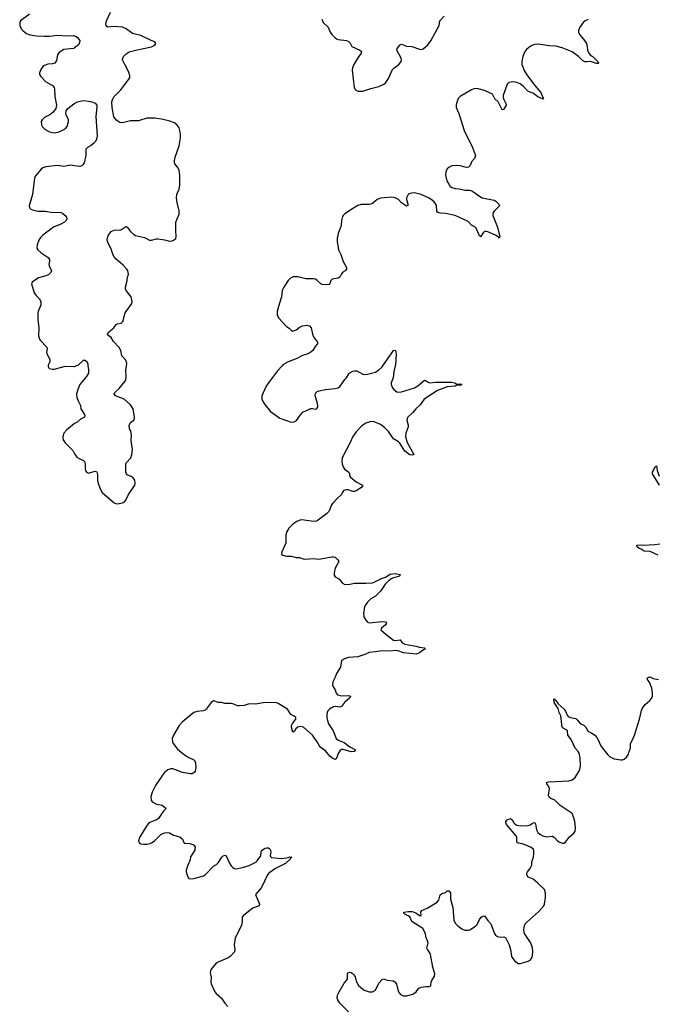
# Model space of a CAD drawing. Header units: inches. Extents: x 1174277 to 1307032, y 522670 to 678486.
# Tile 71 of 121: x 1269324 to 1277180, y 572136 to 584263. Entities that reach past the tile are written whole.
import ezdxf

# ---------------------------------------------------------------- set-up
doc = ezdxf.new("R2010")
doc.units = ezdxf.units.IN
doc.header["$MEASUREMENT"] = 0
for name, color, linetype in [('B2567', 7, 'Continuous'), ('B2568', 7, 'Continuous'), ('B2577', 7, 'Continuous'), ('B2578', 7, 'Continuous')]:
    doc.layers.add(name, color=color, linetype=linetype)

msp = doc.modelspace()

# ---------------------------------------------------------------- linework, layer by layer
at = {"layer": 'B2567', "color": 6, "elevation": 800}
for points in [[(1269675, 580000), (1269675, 579990), (1269689, 579969), (1269730, 579959), (1269750, 579960), (1269890, 579997), (1269990, 579990), (1270000, 579994)], [(1270000, 579290), (1270000, 579290), (1269906, 579214), (1269867, 579170), (1269854, 579130), (1269854, 579110), (1269860, 579090), (1269884, 579050), (1269978, 578958), (1270000, 578918)]]:
    msp.add_lwpolyline(points, dxfattribs=at)
at = {"layer": 'B2568', "color": 6, "elevation": 800}
for points in [[(1269446, 584330), (1269335, 584250), (1269324, 584230), (1269325, 584190), (1269343, 584150), (1269365, 584125), (1269410, 584093), (1269450, 584079), (1269530, 584066), (1269630, 584060), (1269690, 584062), (1269790, 584072), (1269910, 584064), (1269987, 584067), (1270000, 584064)], [(1270000, 583917), (1269991, 583910), (1269870, 583897), (1269810, 583860), (1269790, 583829), (1269779, 583761), (1269759, 583730), (1269730, 583720), (1269670, 583714), (1269630, 583700), (1269610, 583686), (1269583, 583650), (1269570, 583610), (1269570, 583590), (1269583, 583563), (1269644, 583504), (1269730, 583453), (1269748, 583430), (1269754, 583410), (1269756, 583316), (1269777, 583210), (1269768, 583170), (1269736, 583124), (1269694, 583090), (1269630, 583060), (1269599, 583030), (1269590, 583010), (1269592, 582970), (1269605, 582945), (1269634, 582914), (1269690, 582882), (1269750, 582870), (1269810, 582881), (1269868, 582910), (1269891, 582929), (1269907, 582950), (1269927, 583010), (1269927, 583030), (1269898, 583090), (1269894, 583110), (1269898, 583142), (1269917, 583170), (1269992, 583228), (1270000, 583232)], [(1270000, 582465), (1269950, 582472), (1269870, 582457), (1269790, 582468), (1269647, 582453), (1269610, 582437), (1269590, 582421), (1269520, 582340), (1269505, 582310), (1269483, 582110), (1269440, 581970), (1269444, 581950), (1269450, 581941), (1269461, 581930), (1269481, 581921), (1269547, 581907), (1269636, 581904), (1269731, 581889), (1269810, 581893), (1269829, 581889), (1269850, 581880), (1269886, 581850), (1269900, 581830), (1269903, 581810), (1269895, 581790), (1269876, 581770), (1269830, 581745), (1269740, 581710), (1269610, 581609), (1269580, 581580), (1269558, 581550), (1269538, 581490), (1269537, 581450), (1269548, 581428), (1269589, 581390), (1269674, 581334), (1269691, 581311), (1269692, 581290), (1269685, 581250), (1269689, 581230), (1269716, 581170), (1269708, 581150), (1269678, 581122), (1269635, 581105), (1269555, 581085), (1269476, 581030), (1269471, 581010), (1269501, 580901), (1269522, 580870), (1269567, 580827), (1269585, 580790), (1269583, 580750), (1269551, 580670), (1269548, 580650), (1269546, 580570), (1269558, 580470), (1269556, 580370), (1269569, 580330), (1269577, 580317), (1269660, 580230), (1269664, 580210), (1269656, 580170), (1269658, 580150), (1269692, 580090), (1269696, 580070), (1269694, 580050), (1269675, 580010), (1269675, 580000)]]:
    msp.add_lwpolyline(points, dxfattribs=at)
at = {"layer": 'B2577', "color": 6, "elevation": 800}
for points in [[(1270000, 578918), (1270010, 578899), (1270030, 578876), (1270058, 578858), (1270110, 578835), (1270123, 578823), (1270131, 578791), (1270129, 578729), (1270134, 578710), (1270149, 578689), (1270170, 578679), (1270250, 578701), (1270273, 578693), (1270283, 578663), (1270283, 578590), (1270289, 578549), (1270322, 578470), (1270342, 578442), (1270490, 578313), (1270510, 578303), (1270530, 578300), (1270590, 578312), (1270614, 578326), (1270630, 578347), (1270666, 578414), (1270741, 578530), (1270747, 578550), (1270743, 578590), (1270721, 578621), (1270698, 578638), (1270650, 578658), (1270639, 578670), (1270633, 578690), (1270632, 578770), (1270633, 578790), (1270640, 578810), (1270694, 578866), (1270707, 578910), (1270712, 578968), (1270698, 579082), (1270701, 579150), (1270693, 579190), (1270677, 579230), (1270673, 579267), (1270690, 579302), (1270730, 579333), (1270738, 579350), (1270738, 579370), (1270721, 579470), (1270690, 579518), (1270610, 579589), (1270506, 579630), (1270487, 579650), (1270496, 579670), (1270550, 579723), (1270622, 579810), (1270632, 579830), (1270638, 579870), (1270633, 579950), (1270642, 579990), (1270642, 580000)], [(1270165, 580000), (1270172, 579952), (1270170, 579910), (1270147, 579870), (1270064, 579770), (1270040, 579710), (1270026, 579650), (1270029, 579610), (1270044, 579570), (1270067, 579530), (1270073, 579510), (1270076, 579470), (1270118, 579410), (1270125, 579390), (1270124, 579370), (1270070, 579338), (1270034, 579306), (1270000, 579290)], [(1270000, 579994), (1270017, 580000)], [(1273951, 580000), (1273936, 579930), (1273927, 579853), (1273903, 579790), (1273901, 579770), (1273916, 579730), (1273932, 579710), (1273970, 579682), (1273990, 579674), (1274030, 579678), (1274188, 579730), (1274230, 579754), (1274310, 579822), (1274330, 579821), (1274350, 579803), (1274372, 579792), (1274450, 579800), (1274650, 579801), (1274687, 579790), (1274710, 579776), (1274750, 579778), (1274770, 579770), (1274750, 579760), (1274710, 579762), (1274689, 579751), (1274590, 579743), (1274470, 579698), (1274309, 579591), (1274260, 579520), (1274204, 579470), (1274170, 579426), (1274108, 579370), (1274098, 579350), (1274096, 579330), (1274109, 579270), (1274109, 579250), (1274082, 579170), (1274078, 579130), (1274098, 579058), (1274180, 578910), (1274170, 578899), (1274130, 578906), (1274070, 578948), (1274008, 579048), (1273990, 579065), (1273930, 579103), (1273870, 579190), (1273820, 579240), (1273770, 579276), (1273690, 579310), (1273650, 579313), (1273590, 579294), (1273550, 579270), (1273530, 579252), (1273470, 579189), (1273430, 579130), (1273393, 579047), (1273308, 578890), (1273299, 578870), (1273292, 578830), (1273297, 578790), (1273312, 578750), (1273328, 578728), (1273379, 578690), (1273387, 578670), (1273389, 578650), (1273400, 578630), (1273470, 578570), (1273546, 578530), (1273549, 578510), (1273470, 578460), (1273450, 578452), (1273430, 578452), (1273370, 578471), (1273350, 578473), (1273330, 578470), (1273317, 578463), (1273304, 578450), (1273284, 578410), (1273238, 578370), (1273181, 578310), (1273168, 578290), (1273146, 578230), (1273130, 578202), (1273103, 578177), (1272990, 578093), (1272970, 578085), (1272914, 578086), (1272830, 578101), (1272790, 578102), (1272738, 578082), (1272689, 578051), (1272641, 577999), (1272612, 577950), (1272605, 577915), (1272602, 577818), (1272552, 577710), (1272551, 577690), (1272556, 577676), (1272567, 577667), (1272610, 577658), (1272674, 577654), (1272730, 577640), (1272770, 577638), (1272830, 577621), (1272954, 577626), (1273010, 577620), (1273170, 577649), (1273190, 577649), (1273210, 577642), (1273245, 577610), (1273257, 577590), (1273212, 577510), (1273197, 577450), (1273200, 577420), (1273210, 577403), (1273256, 577376), (1273302, 577322), (1273330, 577308), (1273390, 577312), (1273450, 577324), (1273590, 577323), (1273670, 577329), (1273690, 577335), (1273780, 577380), (1273830, 577398), (1273890, 577433), (1273950, 577443), (1274013, 577430), (1274004, 577410), (1273916, 577384), (1273867, 577353), (1273828, 577310), (1273773, 577227), (1273710, 577165), (1273650, 577130), (1273608, 577090), (1273580, 577050), (1273574, 577030), (1273560, 576950), (1273565, 576910), (1273590, 576866), (1273610, 576845), (1273630, 576835), (1273790, 576853), (1273830, 576848), (1273843, 576830), (1273830, 576810), (1273781, 576770), (1273775, 576750), (1273838, 576690), (1273930, 576622), (1273950, 576617), (1274010, 576624), (1274038, 576590), (1274070, 576573), (1274207, 576547), (1274250, 576534), (1274307, 576527), (1274320, 576510), (1274299, 576501), (1274250, 576464), (1274210, 576450), (1274053, 576467), (1273982, 576490), (1273950, 576495), (1273890, 576487), (1273789, 576491), (1273710, 576476), (1273630, 576469), (1273577, 576443), (1273490, 576418), (1273374, 576406), (1273327, 576390), (1273290, 576370), (1273277, 576290), (1273229, 576211), (1273213, 576167), (1273183, 576110), (1273177, 576070), (1273186, 576046), (1273210, 576010), (1273224, 575970), (1273239, 575950), (1273290, 575936), (1273370, 575939), (1273401, 575930), (1273391, 575910), (1273327, 575853), (1273290, 575804), (1273270, 575798), (1273210, 575805), (1273190, 575800), (1273143, 575770), (1273121, 575750), (1273111, 575730), (1273107, 575710), (1273107, 575670), (1273115, 575630), (1273130, 575590), (1273186, 575506), (1273223, 575410), (1273248, 575388), (1273322, 575362), (1273390, 575306), (1273461, 575270), (1273447, 575250), (1273410, 575247), (1273310, 575275), (1273290, 575276), (1273270, 575260), (1273250, 575226), (1273230, 575175), (1273219, 575161), (1273210, 575153), (1273183, 575163), (1273150, 575189), (1273090, 575259), (1273025, 575305), (1272991, 575370), (1272932, 575450), (1272827, 575547), (1272810, 575556), (1272790, 575558), (1272750, 575549), (1272725, 575530), (1272710, 575499), (1272690, 575488), (1272673, 575550), (1272674, 575570), (1272684, 575596), (1272727, 575650), (1272728, 575670), (1272705, 575685), (1272664, 575704), (1272625, 575770), (1272510, 575841), (1272490, 575848), (1272350, 575854), (1272230, 575833), (1272150, 575837), (1272090, 575816), (1272030, 575811), (1272010, 575812), (1271950, 575838), (1271930, 575843), (1271850, 575841), (1271810, 575853), (1271770, 575855), (1271730, 575872), (1271710, 575874), (1271685, 575855), (1271622, 575770), (1271610, 575760), (1271590, 575750), (1271510, 575742), (1271471, 575729), (1271327, 575610), (1271289, 575570), (1271218, 575450), (1271202, 575410), (1271205, 575370), (1271215, 575350), (1271242, 575310), (1271270, 575278), (1271354, 575210), (1271410, 575176), (1271469, 575149), (1271478, 575138), (1271489, 575110), (1271494, 575050), (1271486, 575010), (1271474, 574990), (1271450, 574977), (1271430, 574975), (1271330, 574991), (1271210, 575035), (1271185, 575035), (1271150, 575025), (1271110, 574990), (1271083, 574957), (1270998, 574830), (1270955, 574750), (1270939, 574690), (1270944, 574650), (1270956, 574630), (1271010, 574602), (1271081, 574590), (1271128, 574550), (1271090, 574510), (1271034, 574426), (1271010, 574410), (1270926, 574374), (1270910, 574363), (1270890, 574340), (1270800, 574190), (1270786, 574150), (1270792, 574132), (1270815, 574115), (1270848, 574108), (1270890, 574109), (1270930, 574117), (1270958, 574130), (1270986, 574150), (1271057, 574223), (1271095, 574245), (1271130, 574253), (1271170, 574247), (1271221, 574221), (1271299, 574199), (1271332, 574170), (1271350, 574122), (1271417, 574117), (1271463, 574103), (1271473, 574093), (1271486, 574070), (1271483, 574037), (1271430, 573953), (1271423, 573917), (1271394, 573850), (1271375, 573790), (1271374, 573770), (1271390, 573716), (1271410, 573688), (1271430, 573682), (1271470, 573686), (1271590, 573720), (1271610, 573732), (1271710, 573839), (1271750, 573860), (1271770, 573877), (1271816, 573950), (1271830, 573965), (1271850, 573975), (1271870, 573965), (1271910, 573876), (1271930, 573844), (1271950, 573820), (1271970, 573809), (1271990, 573807), (1272070, 573820), (1272150, 573848), (1272233, 573887), (1272250, 573903), (1272296, 573964), (1272299, 574010), (1272305, 574030), (1272350, 574058), (1272370, 574065), (1272390, 574062), (1272408, 574050), (1272416, 574036), (1272418, 574010), (1272411, 573970), (1272415, 573955), (1272426, 573946), (1272550, 573934), (1272635, 573945), (1272651, 573951), (1272676, 573950), (1272661, 573939), (1272659, 573930), (1272599, 573870), (1272474, 573810), (1272395, 573750), (1272379, 573730), (1272303, 573577), (1272229, 573490), (1272277, 573370), (1272275, 573350), (1272198, 573322), (1272081, 573230), (1272067, 573210), (1272065, 573150), (1272056, 573110), (1271979, 572950), (1271966, 572870), (1271975, 572810), (1271970, 572783), (1271916, 572724), (1271893, 572707), (1271750, 572648), (1271685, 572570), (1271674, 572550), (1271672, 572530), (1271685, 572470), (1271680, 572410), (1271683, 572390), (1271727, 572290), (1271743, 572270), (1271810, 572214), (1271853, 572150), (1271890, 572108)], [(1272558, 580000), (1272502, 579938), (1272388, 579790), (1272363, 579750), (1272308, 579630), (1272308, 579590), (1272316, 579570), (1272343, 579523), (1272416, 579436), (1272530, 579355), (1272670, 579308), (1272704, 579310), (1272733, 579327), (1272782, 579398), (1272812, 579428), (1272910, 579473), (1272930, 579475), (1272970, 579465), (1272982, 579470), (1272997, 579490), (1272998, 579510), (1272991, 579551), (1272964, 579630), (1272970, 579663), (1272990, 579683), (1273014, 579694), (1273091, 579709), (1273210, 579719), (1273250, 579729), (1273271, 579749), (1273329, 579831), (1273349, 579851), (1273378, 579902), (1273390, 579914), (1273430, 579934), (1273450, 579940), (1273479, 579939), (1273550, 579899), (1273572, 579892), (1273610, 579896), (1273710, 579924), (1273750, 579950), (1273790, 579987), (1273799, 580000)], [(1277208, 578530), (1277121, 578670), (1277121, 578690), (1277150, 578754), (1277170, 578767), (1277180, 578710), (1277202, 578642)], [(1277189, 577669), (1277093, 577713), (1277018, 577718), (1276982, 577742), (1276958, 577750), (1276931, 577770), (1276930, 577790), (1276970, 577796), (1277011, 577791), (1277150, 577798), (1277210, 577809)], [(1273386, 572030), (1273270, 572150), (1273242, 572190), (1273234, 572214), (1273238, 572250), (1273259, 572290), (1273322, 572398), (1273351, 572430), (1273362, 572450), (1273364, 572510), (1273370, 572524), (1273390, 572533), (1273410, 572529), (1273421, 572521), (1273441, 572501), (1273456, 572476), (1273470, 572421), (1273498, 572370), (1273550, 572322), (1273570, 572310), (1273630, 572292), (1273670, 572292), (1273708, 572312), (1273750, 572395), (1273790, 572441), (1273810, 572451), (1273853, 572433), (1273930, 572424), (1273951, 572411), (1273966, 572386), (1273978, 572330), (1273992, 572290), (1274018, 572258), (1274050, 572242), (1274090, 572240), (1274170, 572263), (1274208, 572290), (1274244, 572336), (1274270, 572349), (1274330, 572356), (1274370, 572354), (1274381, 572359), (1274390, 572370), (1274395, 572410), (1274403, 572430), (1274437, 572483), (1274440, 572510), (1274413, 572593), (1274385, 572750), (1274377, 572770), (1274348, 572810), (1274342, 572830), (1274355, 572895), (1274350, 572919), (1274328, 572968), (1274325, 573010), (1274292, 573070), (1274156, 573156), (1274132, 573212), (1274110, 573227), (1274062, 573250), (1274059, 573270), (1274110, 573279), (1274159, 573279), (1274204, 573264), (1274250, 573230), (1274269, 573231), (1274268, 573270), (1274281, 573290), (1274354, 573326), (1274467, 573393), (1274490, 573418), (1274500, 573470), (1274510, 573490), (1274530, 573503), (1274570, 573515), (1274590, 573533), (1274605, 573535), (1274610, 573535), (1274631, 573510), (1274633, 573430), (1274660, 573330), (1274674, 573170), (1274692, 573132), (1274723, 573103), (1274770, 573067), (1274810, 573049), (1274850, 573048), (1274870, 573054), (1274942, 573098), (1274960, 573120), (1274990, 573181), (1275010, 573208), (1275030, 573224), (1275050, 573225), (1275065, 573210), (1275091, 573170), (1275130, 573127), (1275174, 573010), (1275187, 572987), (1275211, 572970), (1275250, 572965), (1275290, 572967), (1275310, 572958), (1275354, 572870), (1275371, 572810), (1275385, 572725), (1275399, 572699), (1275426, 572666), (1275470, 572639), (1275490, 572639), (1275578, 572662), (1275610, 572678), (1275630, 572702), (1275643, 572737), (1275646, 572790), (1275641, 572830), (1275635, 572855), (1275617, 572897), (1275546, 573010), (1275537, 573050), (1275540, 573090), (1275553, 573127), (1275571, 573150), (1275720, 573280), (1275781, 573350), (1275790, 573371), (1275803, 573450), (1275802, 573510), (1275789, 573550), (1275710, 573628), (1275650, 573676), (1275590, 573704), (1275572, 573730), (1275571, 573750), (1275580, 573770), (1275614, 573810), (1275633, 573850), (1275636, 573890), (1275654, 573950), (1275659, 573990), (1275660, 574030), (1275650, 574050), (1275618, 574070), (1275530, 574110), (1275470, 574122), (1275455, 574130), (1275449, 574149), (1275450, 574190), (1275440, 574210), (1275322, 574350), (1275313, 574370), (1275313, 574387), (1275329, 574410), (1275370, 574427), (1275390, 574410), (1275414, 574370), (1275430, 574356), (1275450, 574343), (1275490, 574334), (1275590, 574338), (1275613, 574347), (1275650, 574372), (1275670, 574376), (1275679, 574359), (1275690, 574285), (1275710, 574251), (1275733, 574230), (1275770, 574210), (1275810, 574200), (1275890, 574206), (1275910, 574195), (1275950, 574151), (1275970, 574136), (1276010, 574121), (1276030, 574123), (1276050, 574134), (1276099, 574201), (1276150, 574244), (1276167, 574270), (1276174, 574310), (1276165, 574390), (1276153, 574433), (1276130, 574486), (1275984, 574584), (1275919, 574650), (1275867, 574670), (1275846, 574686), (1275841, 574710), (1275851, 574790), (1275846, 574810), (1275820, 574850), (1275814, 574870), (1275842, 574878), (1276090, 574888), (1276130, 574901), (1276168, 574932), (1276215, 575005), (1276227, 575033), (1276235, 575070), (1276231, 575171), (1276218, 575230), (1276206, 575250), (1276170, 575290), (1276117, 575397), (1276076, 575450), (1276075, 575510), (1276019, 575539), (1276006, 575550), (1275990, 575690), (1275970, 575730), (1275958, 575778), (1275910, 575855), (1275906, 575894), (1275910, 575897), (1275922, 575882), (1275930, 575880), (1275957, 575837), (1276031, 575771), (1276050, 575746), (1276070, 575699), (1276083, 575683), (1276109, 575669), (1276175, 575655), (1276197, 575637), (1276230, 575595), (1276273, 575573), (1276294, 575554), (1276330, 575497), (1276370, 575480), (1276410, 575452), (1276438, 575418), (1276490, 575313), (1276570, 575208), (1276592, 575190), (1276650, 575159), (1276730, 575146), (1276750, 575147), (1276770, 575156), (1276800, 575180), (1276824, 575216), (1276832, 575250), (1276850, 575291), (1276852, 575350), (1276884, 575410), (1276899, 575450), (1276962, 575650), (1276986, 575754), (1276998, 575782), (1277030, 575830), (1277090, 575879), (1277110, 575905), (1277120, 575930), (1277122, 575970), (1277113, 576030), (1277083, 576103), (1277064, 576130), (1277057, 576150), (1277061, 576159), (1277070, 576167), (1277090, 576170), (1277131, 576151), (1277197, 576137)]]:
    msp.add_lwpolyline(points, dxfattribs=at)
at = {"layer": 'B2578', "color": 6, "elevation": 800}
for points in [[(1270642, 580000), (1270644, 580030), (1270633, 580070), (1270584, 580124), (1270570, 580190), (1270550, 580226), (1270480, 580300), (1270453, 580350), (1270424, 580370), (1270407, 580390), (1270423, 580417), (1270486, 580470), (1270511, 580509), (1270530, 580517), (1270573, 580527), (1270594, 580546), (1270605, 580570), (1270611, 580610), (1270625, 580655), (1270706, 580770), (1270710, 580790), (1270698, 580850), (1270649, 580910), (1270635, 580930), (1270629, 580950), (1270629, 580970), (1270645, 581030), (1270652, 581090), (1270663, 581130), (1270656, 581170), (1270645, 581190), (1270601, 581241), (1270512, 581312), (1270486, 581346), (1270466, 581386), (1270446, 581450), (1270413, 581510), (1270403, 581550), (1270404, 581576), (1270414, 581606), (1270450, 581655), (1270490, 581670), (1270570, 581675), (1270630, 581716), (1270650, 581710), (1270690, 581656), (1270730, 581617), (1270750, 581606), (1270861, 581581), (1270925, 581550), (1270950, 581548), (1271010, 581564), (1271030, 581564), (1271110, 581552), (1271170, 581536), (1271201, 581539), (1271228, 581552), (1271247, 581570), (1271254, 581590), (1271248, 581670), (1271249, 581770), (1271288, 581870), (1271288, 581910), (1271263, 582010), (1271257, 582070), (1271260, 582110), (1271267, 582133), (1271290, 582176), (1271299, 582230), (1271296, 582350), (1271291, 582410), (1271270, 582448), (1271236, 582490), (1271232, 582510), (1271232, 582530), (1271241, 582570), (1271289, 582711), (1271307, 582810), (1271307, 582850), (1271299, 582899), (1271287, 582930), (1271264, 582964), (1271230, 582993), (1271175, 583015), (1271090, 583035), (1270990, 583050), (1270890, 583050), (1270790, 583019), (1270690, 583017), (1270590, 582993), (1270556, 582996), (1270521, 583021), (1270486, 583066), (1270464, 583184), (1270461, 583250), (1270471, 583289), (1270485, 583315), (1270570, 583400), (1270670, 583530), (1270680, 583550), (1270681, 583570), (1270673, 583610), (1270619, 583710), (1270592, 583770), (1270595, 583790), (1270604, 583810), (1270636, 583844), (1270674, 583866), (1270770, 583894), (1270950, 583928), (1270989, 583950), (1271002, 583970), (1270988, 583990), (1270946, 584006), (1270815, 584070), (1270713, 584093), (1270634, 584150), (1270590, 584170), (1270490, 584180), (1270412, 584172), (1270399, 584179), (1270390, 584190), (1270386, 584210), (1270393, 584250), (1270442, 584358)], [(1273048, 584268), (1273065, 584230), (1273124, 584170), (1273150, 584110), (1273170, 584082), (1273210, 584039), (1273226, 584026), (1273250, 584018), (1273350, 584006), (1273370, 584000), (1273395, 583975), (1273415, 583935), (1273515, 583890), (1273535, 583870), (1273533, 583850), (1273490, 583792), (1273441, 583710), (1273425, 583670), (1273420, 583640), (1273444, 583430), (1273461, 583401), (1273490, 583384), (1273550, 583384), (1273650, 583418), (1273750, 583442), (1273810, 583469), (1273834, 583490), (1273870, 583539), (1273917, 583650), (1273933, 583667), (1273995, 583710), (1274025, 583750), (1274030, 583770), (1274026, 583790), (1273970, 583890), (1273974, 583910), (1274010, 583953), (1274030, 583962), (1274090, 583936), (1274154, 583934), (1274250, 583899), (1274270, 583896), (1274295, 583905), (1274350, 583949), (1274390, 584004), (1274491, 584190), (1274502, 584250), (1274554, 584306)], [(1276330, 584267), (1276290, 584251), (1276268, 584230), (1276225, 584170), (1276210, 584130), (1276210, 584110), (1276221, 584081), (1276270, 584024), (1276307, 583970), (1276318, 583930), (1276321, 583890), (1276337, 583850), (1276353, 583830), (1276390, 583804), (1276448, 583750), (1276457, 583730), (1276450, 583724), (1276430, 583724), (1276382, 583742), (1276350, 583749), (1276310, 583744), (1276286, 583746), (1276260, 583760), (1276210, 583810), (1276130, 583868), (1276010, 583918), (1275930, 583937), (1275850, 583942), (1275710, 583964), (1275670, 583959), (1275636, 583944), (1275598, 583922), (1275570, 583898), (1275547, 583870), (1275522, 583810), (1275512, 583750), (1275513, 583710), (1275546, 583630), (1275579, 583570), (1275670, 583451), (1275747, 583367), (1275775, 583295), (1275780, 583290), (1275774, 583286), (1275710, 583315), (1275655, 583355), (1275585, 583385), (1275530, 583441), (1275490, 583472), (1275450, 583491), (1275410, 583497), (1275349, 583491), (1275331, 583469), (1275283, 583330), (1275281, 583310), (1275285, 583290), (1275316, 583230), (1275317, 583210), (1275284, 583156), (1275270, 583152), (1275219, 583250), (1275177, 583290), (1275148, 583348), (1275052, 583390), (1274972, 583412), (1274930, 583414), (1274890, 583401), (1274750, 583318), (1274727, 583293), (1274701, 583219), (1274702, 583182), (1274733, 583110), (1274800, 582900), (1274905, 582690), (1274940, 582590), (1274926, 582554), (1274889, 582511), (1274873, 582467), (1274852, 582448), (1274830, 582445), (1274750, 582465), (1274710, 582469), (1274650, 582462), (1274610, 582445), (1274593, 582427), (1274576, 582390), (1274572, 582350), (1274578, 582310), (1274592, 582270), (1274610, 582236), (1274630, 582210), (1274650, 582197), (1274690, 582185), (1274741, 582181), (1274810, 582165), (1274870, 582162), (1274896, 582156), (1274933, 582133), (1274990, 582088), (1275024, 582070), (1275170, 582042), (1275190, 582029), (1275228, 581990), (1275237, 581970), (1275174, 581910), (1275158, 581890), (1275153, 581870), (1275155, 581850), (1275210, 581710), (1275239, 581590), (1275230, 581573), (1275223, 581583), (1275188, 581608), (1275091, 581651), (1275070, 581655), (1275050, 581654), (1275037, 581643), (1275016, 581610), (1275010, 581589), (1274990, 581602), (1274950, 581697), (1274932, 581712), (1274892, 581732), (1274850, 581778), (1274690, 581850), (1274570, 581878), (1274510, 581879), (1274483, 581883), (1274472, 581892), (1274465, 581905), (1274460, 581970), (1274453, 581990), (1274430, 582021), (1274396, 582050), (1274361, 582070), (1274270, 582109), (1274190, 582129), (1274152, 582128), (1274121, 582119), (1274110, 582110), (1274089, 582070), (1274089, 582050), (1274107, 581990), (1274106, 581974), (1274092, 581968), (1274030, 582006), (1273990, 582048), (1273949, 582071), (1273910, 582079), (1273770, 582067), (1273730, 582048), (1273670, 582001), (1273650, 581991), (1273630, 581987), (1273530, 581986), (1273490, 581974), (1273436, 581944), (1273329, 581871), (1273308, 581852), (1273301, 581839), (1273290, 581790), (1273286, 581730), (1273250, 581630), (1273237, 581570), (1273234, 581530), (1273254, 581430), (1273282, 581370), (1273310, 581284), (1273351, 581211), (1273352, 581190), (1273335, 581170), (1273307, 581153), (1273290, 581135), (1273267, 581093), (1273250, 581081), (1273173, 581067), (1273156, 581050), (1273145, 581015), (1273136, 581004), (1273090, 580996), (1273050, 581002), (1273034, 581010), (1272990, 581051), (1272970, 581066), (1272950, 581072), (1272850, 581073), (1272750, 581098), (1272690, 581097), (1272659, 581081), (1272630, 581053), (1272578, 580970), (1272559, 580930), (1272550, 580850), (1272512, 580730), (1272498, 580670), (1272498, 580630), (1272513, 580590), (1272610, 580485), (1272644, 580464), (1272670, 580438), (1272688, 580428), (1272730, 580445), (1272767, 580473), (1272807, 580493), (1272862, 580502), (1272894, 580494), (1272917, 580470), (1272930, 580390), (1272944, 580356), (1272995, 580290), (1272992, 580270), (1272963, 580237), (1272935, 580190), (1272911, 580169), (1272875, 580150), (1272810, 580129), (1272732, 580088), (1272630, 580050), (1272568, 580012), (1272558, 580000)], [(1270000, 584064), (1270010, 584062), (1270031, 584050), (1270067, 584007), (1270063, 583977), (1270044, 583950), (1270000, 583917)], [(1270000, 583232), (1270030, 583249), (1270070, 583261), (1270110, 583267), (1270170, 583262), (1270213, 583253), (1270255, 583235), (1270273, 583210), (1270276, 583190), (1270264, 583070), (1270278, 582830), (1270271, 582790), (1270257, 582763), (1270238, 582742), (1270205, 582715), (1270159, 582690), (1270139, 582670), (1270139, 582590), (1270118, 582502), (1270104, 582476), (1270090, 582464), (1270065, 582455), (1270000, 582465)], [(1273799, 580000), (1273930, 580188), (1273950, 580194), (1273957, 580177), (1273962, 580142), (1273953, 580010), (1273951, 580000)], [(1270017, 580000), (1270043, 580010), (1270110, 580069), (1270130, 580072), (1270154, 580050), (1270162, 580022), (1270165, 580000)]]:
    msp.add_lwpolyline(points, dxfattribs=at)

doc.saveas('drawing.dxf')
